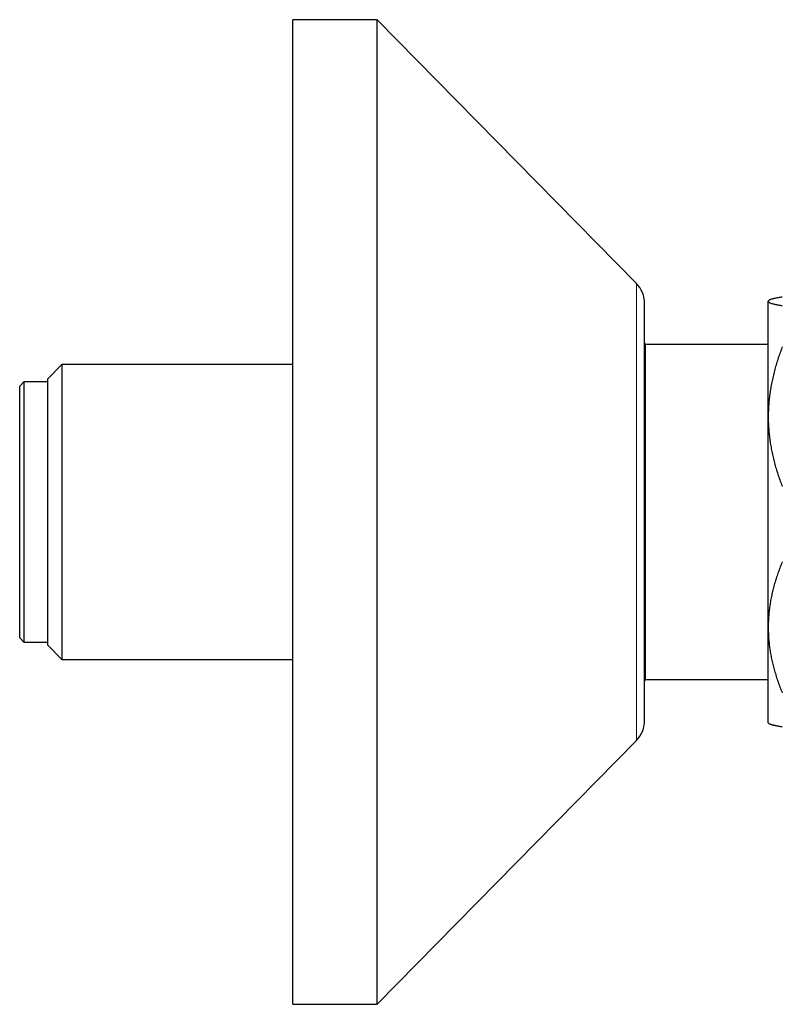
# Model space of a CAD drawing. Header units: millimetres. Extents: x 8 to 1269, y 12 to 684.
# Tile 46 of 51: x 842 to 896, y 598 to 668. Entities that reach past the tile are written whole.
import ezdxf

# ---------------------------------------------------------------- set-up
doc = ezdxf.new("R2010")
doc.units = ezdxf.units.MM

msp = doc.modelspace()

# ---------------------------------------------------------------- linework, layer by layer
at = {"color": 7, "linetype": 'Continuous', "lineweight": 30}
for p, q in [((867.531, 667.915), (861.531, 667.915)), ((861.531, 632.915), (861.531, 667.915)), ((885.957, 649.167), (867.531, 667.915)), ((867.531, 632.915), (867.531, 667.915)), ((886.531, 632.915), (886.531, 647.765)), ((895.351, 647.939), (895.327, 647.915)), ((895.327, 647.892), (895.327, 647.915)), ((895.327, 639.688), (895.327, 647.892)), ((886.607, 644.815), (886.531, 644.947)), ((895.327, 644.815), (886.607, 644.815)), ((886.607, 632.915), (886.607, 644.815)), ((845.107, 643.392), (844.107, 642.392)), ((861.531, 643.392), (845.107, 643.392)), ((845.107, 643.392), (845.107, 632.915)), ((842.407, 642.165), (842.107, 641.865)), ((844.107, 642.165), (842.407, 642.165)), ((842.407, 642.165), (842.407, 623.665)), ((844.107, 632.915), (844.107, 642.392)), ((842.107, 623.965), (842.107, 641.865)), ((895.327, 624.711), (895.327, 639.688)), ((844.107, 623.437), (844.107, 632.915)), ((845.107, 632.915), (845.107, 622.437)), ((861.531, 597.915), (861.531, 632.915)), ((867.531, 597.915), (867.531, 632.915)), ((886.531, 618.065), (886.531, 632.915)), ((886.607, 621.015), (886.607, 632.915)), ((895.327, 617.915), (895.327, 624.711)), ((842.107, 623.965), (842.407, 623.665)), ((842.407, 623.665), (844.107, 623.665)), ((844.107, 623.437), (845.107, 622.437)), ((845.107, 622.437), (861.531, 622.437)), ((886.531, 620.882), (886.607, 621.015)), ((886.607, 621.015), (895.327, 621.015)), ((895.327, 617.915), (895.35, 617.892)), ((867.531, 597.915), (885.957, 616.663)), ((861.531, 597.915), (867.531, 597.915))]:
    msp.add_line(p, q, dxfattribs=at)
at = {"color": 252, "linetype": 'Continuous', "lineweight": 0}
for p, q in [((885.957, 632.915), (885.957, 649.167)), ((885.957, 616.663), (885.957, 632.915))]:
    msp.add_line(p, q, dxfattribs=at)
at = {"color": 7, "linetype": 'Continuous', "lineweight": 30}
for centre, start, end in [((884.531, 647.765), 0, 44.50422), ((884.531, 618.065), 315.49578, 0)]:
    msp.add_arc(centre, 2, start, end, dxfattribs=at)
for points, knots in [([(896.327, 648.199), (896.275, 648.19), (896.17, 648.173), (896.027, 648.148), (895.898, 648.123), (895.784, 648.098), (895.684, 648.074), (895.594, 648.049), (895.517, 648.025), (895.452, 648), (895.398, 647.974), (895.358, 647.947), (895.332, 647.92), (895.328, 647.901), (895.327, 647.892)], [0, 0, 0, 0, 0.085481, 0.170973, 0.256451, 0.335632, 0.414826, 0.494005, 0.574265, 0.65454, 0.734798, 0.823191, 0.911608, 1, 1, 1, 1]), ([(895.327, 647.892), (895.327, 647.888), (895.328, 647.877), (895.338, 647.857), (895.364, 647.832), (895.403, 647.808), (895.454, 647.783), (895.519, 647.758), (895.597, 647.734), (895.687, 647.709), (895.789, 647.685), (895.905, 647.66), (896.034, 647.635), (896.174, 647.61), (896.276, 647.594), (896.327, 647.585)], [0, 0, 0, 0, 0.034083, 0.112691, 0.191333, 0.269977, 0.348587, 0.428233, 0.507908, 0.587587, 0.667237, 0.750328, 0.833419, 0.916709, 1, 1, 1, 1]), ([(896.327, 644.656), (896.277, 644.524), (896.176, 644.262), (896.038, 643.864), (895.91, 643.464), (895.794, 643.061), (895.688, 642.654), (895.596, 642.245), (895.516, 641.835), (895.449, 641.418), (895.395, 640.993), (895.356, 640.559), (895.331, 640.123), (895.328, 639.833), (895.327, 639.688)], [0, 0, 0, 0, 0.082025, 0.164072, 0.246116, 0.328135, 0.410674, 0.493213, 0.574834, 0.656455, 0.742321, 0.82823, 0.914137, 1, 1, 1, 1]), ([(895.327, 639.688), (895.327, 639.63), (895.328, 639.439), (895.338, 639.114), (895.364, 638.714), (895.404, 638.313), (895.456, 637.913), (895.521, 637.513), (895.6, 637.112), (895.691, 636.71), (895.796, 636.308), (895.912, 635.908), (896.039, 635.509), (896.177, 635.113), (896.277, 634.851), (896.327, 634.72)], [0, 0, 0, 0, 0.034083, 0.113155, 0.192244, 0.271316, 0.350997, 0.430695, 0.510379, 0.591744, 0.673124, 0.754492, 0.836323, 0.918166, 1, 1, 1, 1]), ([(896.327, 629.372), (896.278, 629.252), (896.181, 629.014), (896.047, 628.652), (895.922, 628.288), (895.807, 627.921), (895.704, 627.551), (895.612, 627.18), (895.532, 626.808), (895.464, 626.429), (895.409, 626.043), (895.366, 625.649), (895.339, 625.255), (895.328, 624.942), (895.327, 624.76), (895.327, 624.711)], [0, 0, 0, 0, 0.079536, 0.159093, 0.238646, 0.318178, 0.39818, 0.47818, 0.55735, 0.63652, 0.719515, 0.80255, 0.885583, 0.968575, 1, 1, 1, 1]), ([(895.327, 624.711), (895.328, 624.581), (895.331, 624.321), (895.353, 623.932), (895.389, 623.544), (895.439, 623.155), (895.503, 622.767), (895.58, 622.382), (895.67, 622.001), (895.773, 621.617), (895.891, 621.227), (896.024, 620.831), (896.169, 620.438), (896.274, 620.179), (896.327, 620.049)], [0, 0, 0, 0, 0.081816, 0.1636704, 0.2455265, 0.3273446, 0.4099338, 0.4925237, 0.5735487, 0.6545744, 0.7409137, 0.8272814, 0.913654, 1, 1, 1, 1]), ([(896.327, 617.631), (896.287, 617.637), (896.209, 617.65), (896.098, 617.669), (895.994, 617.688), (895.898, 617.707), (895.812, 617.726), (895.733, 617.744), (895.661, 617.762), (895.595, 617.78), (895.536, 617.799), (895.484, 617.817), (895.439, 617.836), (895.4, 617.855), (895.369, 617.874), (895.356, 617.886), (895.35, 617.892)], [0, 0, 0, 0, 0.074995, 0.14999, 0.225083, 0.300175, 0.369639, 0.439103, 0.508668, 0.578233, 0.648631, 0.719029, 0.789555, 0.860081, 0.937591, 1, 1, 1, 1])]:
    msp.add_open_spline(points, degree=3, knots=knots, dxfattribs=at)

doc.saveas('drawing.dxf')
